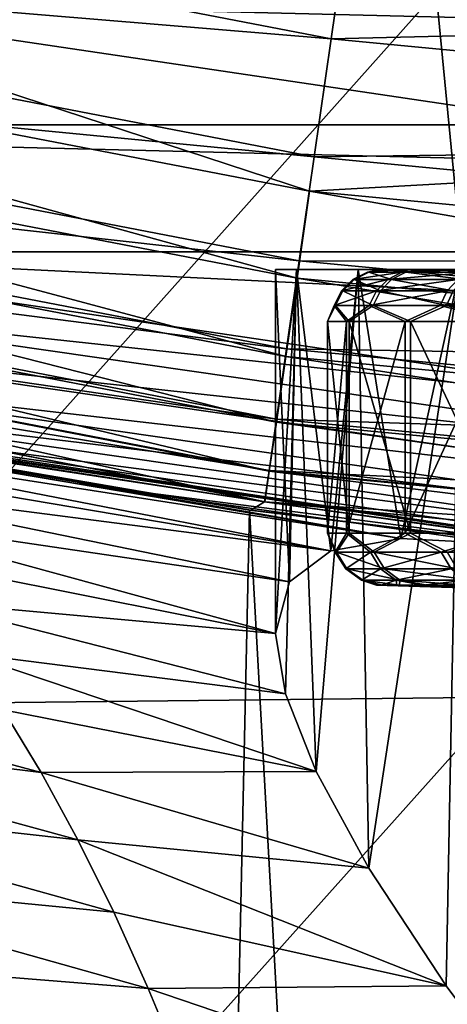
# Model space of a CAD drawing. Header units: millimetres. Extents: x -105 to 105, y -92 to 30.
# Tile 104 of 247: x -3.741 to -2.92, y -29.961 to -28.07. Entities that reach past the tile are written whole.
import ezdxf

# ---------------------------------------------------------------- set-up
doc = ezdxf.new("R2010")
doc.units = ezdxf.units.MM
doc.header["$LTSCALE"] = 59.53398
for name, color, linetype in [('101', 7, 'CONTINUOUS'), ('103', 7, 'CONTINUOUS'), ('160', 7, 'CONTINUOUS'), ('161', 7, 'CONTINUOUS'), ('22', 7, 'CONTINUOUS'), ('24', 7, 'CONTINUOUS'), ('29', 7, 'CONTINUOUS'), ('52', 7, 'CONTINUOUS'), ('53', 7, 'CONTINUOUS'), ('54', 7, 'CONTINUOUS'), ('55', 7, 'CONTINUOUS'), ('57', 7, 'CONTINUOUS'), ('67', 7, 'CONTINUOUS'), ('69', 7, 'CONTINUOUS'), ('7', 7, 'CONTINUOUS'), ('70', 7, 'CONTINUOUS'), ('73', 7, 'CONTINUOUS'), ('97', 7, 'CONTINUOUS'), ('99', 7, 'CONTINUOUS')]:
    doc.layers.add(name, color=color, linetype=linetype)

msp = doc.modelspace()

# ---------------------------------------------------------------- linework, layer by layer
at = {"layer": '101', "color": 7, "linetype": 'CONTINUOUS'}
for points in [[(-3.1086, -29.0561, 54.5591), (-3.15, -29.0561, 54.0665), (-3.1329, -29.0929, 54.3013), (-3.1086, -29.0561, 54.5591)], [(-3.15, -29.0561, 54.0665), (-3.1138, -29.0561, 53.5736), (-3.1354, -29.0929, 53.8316), (-3.15, -29.0561, 54.0665)], [(-3.1329, -29.0929, 54.3013), (-3.15, -29.0561, 54.0665), (-3.1354, -29.0929, 53.8316), (-3.1329, -29.0929, 54.3013)], [(-3.1354, -29.0929, 53.8316), (-3.1138, -29.0561, 53.5736), (-3.0678, -29.0929, 53.3667), (-3.1354, -29.0929, 53.8316)], [(-3.0605, -29.0929, 54.7655), (-3.1086, -29.0561, 54.5591), (-3.1329, -29.0929, 54.3013), (-3.0605, -29.0929, 54.7655)], [(-3.1138, -29.0561, 53.5736), (-3.0009, -29.0561, 53.0923), (-3.0678, -29.0929, 53.3667), (-3.1138, -29.0561, 53.5736)], [(-2.9907, -29.0561, 55.0391), (-3.1086, -29.0561, 54.5591), (-3.0605, -29.0929, 54.7655), (-2.9907, -29.0561, 55.0391)], [(-3.0678, -29.0929, 53.3667), (-3.0009, -29.0561, 53.0923), (-2.9317, -29.0929, 52.9171), (-3.0678, -29.0929, 53.3667)], [(-2.9196, -29.0929, 55.2136), (-2.9907, -29.0561, 55.0391), (-3.0605, -29.0929, 54.7655), (-2.9196, -29.0929, 55.2136)], [(-3.0009, -29.0561, 53.0923), (-2.8141, -29.0561, 52.6347), (-2.9317, -29.0929, 52.9171), (-3.0009, -29.0561, 53.0923)], [(-2.7991, -29.0561, 55.4948), (-2.9907, -29.0561, 55.0391), (-2.9196, -29.0929, 55.2136), (-2.7991, -29.0561, 55.4948)], [(-2.9317, -29.0929, 52.9171), (-2.8141, -29.0561, 52.6347), (-2.7301, -29.0929, 52.4928), (-2.9317, -29.0929, 52.9171)], [(-3.1329, -29.0929, 54.3013), (-3.1354, -29.0929, 53.8316), (-3.1128, -29.1246, 54.2997), (-3.1329, -29.0929, 54.3013)], [(-3.1354, -29.0929, 53.8316), (-3.0678, -29.0929, 53.3667), (-3.1153, -29.1246, 53.833), (-3.1354, -29.0929, 53.8316)], [(-3.1128, -29.1246, 54.2997), (-3.1354, -29.0929, 53.8316), (-3.1153, -29.1246, 53.833), (-3.1128, -29.1246, 54.2997)], [(-3.0605, -29.0929, 54.7655), (-3.1329, -29.0929, 54.3013), (-3.0408, -29.1246, 54.7609), (-3.0605, -29.0929, 54.7655)], [(-3.0408, -29.1246, 54.7609), (-3.1329, -29.0929, 54.3013), (-3.1128, -29.1246, 54.2997), (-3.0408, -29.1246, 54.7609)], [(-3.1153, -29.1246, 53.833), (-3.0678, -29.0929, 53.3667), (-3.0481, -29.1246, 53.3711), (-3.1153, -29.1246, 53.833)], [(-3.0678, -29.0929, 53.3667), (-2.9317, -29.0929, 52.9171), (-3.0481, -29.1246, 53.3711), (-3.0678, -29.0929, 53.3667)], [(-2.9196, -29.0929, 55.2136), (-3.0605, -29.0929, 54.7655), (-2.9009, -29.1246, 55.2061), (-2.9196, -29.0929, 55.2136)], [(-2.9009, -29.1246, 55.2061), (-3.0605, -29.0929, 54.7655), (-3.0408, -29.1246, 54.7609), (-2.9009, -29.1246, 55.2061)], [(-3.0481, -29.1246, 53.3711), (-2.9317, -29.0929, 52.9171), (-2.9129, -29.1246, 52.9244), (-3.0481, -29.1246, 53.3711)], [(-2.9317, -29.0929, 52.9171), (-2.7301, -29.0929, 52.4928), (-2.9129, -29.1246, 52.9244), (-2.9317, -29.0929, 52.9171)], [(-3.1128, -29.1246, 54.2997), (-3.1153, -29.1246, 53.833), (-3.0825, -29.1466, 54.2973), (-3.1128, -29.1246, 54.2997)], [(-3.1153, -29.1246, 53.833), (-3.0481, -29.1246, 53.3711), (-3.0849, -29.1466, 53.8351), (-3.1153, -29.1246, 53.833)], [(-3.0825, -29.1466, 54.2973), (-3.1153, -29.1246, 53.833), (-3.0849, -29.1466, 53.8351), (-3.0825, -29.1466, 54.2973)], [(-3.0408, -29.1246, 54.7609), (-3.1128, -29.1246, 54.2997), (-3.0112, -29.1466, 54.7539), (-3.0408, -29.1246, 54.7609)], [(-3.0112, -29.1466, 54.7539), (-3.1128, -29.1246, 54.2997), (-3.0825, -29.1466, 54.2973), (-3.0112, -29.1466, 54.7539)], [(-3.0849, -29.1466, 53.8351), (-3.0481, -29.1246, 53.3711), (-3.0185, -29.1466, 53.3777), (-3.0849, -29.1466, 53.8351)], [(-3.0481, -29.1246, 53.3711), (-2.9129, -29.1246, 52.9244), (-3.0185, -29.1466, 53.3777), (-3.0481, -29.1246, 53.3711)], [(-2.9009, -29.1246, 55.2061), (-3.0408, -29.1246, 54.7609), (-2.8727, -29.1466, 55.1949), (-2.9009, -29.1246, 55.2061)], [(-2.8727, -29.1466, 55.1949), (-3.0408, -29.1246, 54.7609), (-3.0112, -29.1466, 54.7539), (-2.8727, -29.1466, 55.1949)], [(-3.0185, -29.1466, 53.3777), (-2.9129, -29.1246, 52.9244), (-2.8845, -29.1466, 52.9353), (-3.0185, -29.1466, 53.3777)], [(-3.047, -29.1559, 53.8136), (-3.0561, -29.1559, 54.066), (-3.0849, -29.1466, 53.8351), (-3.047, -29.1559, 53.8136)], [(-3.047, -29.1559, 53.8136), (-3.0849, -29.1466, 53.8351), (-3.0185, -29.1466, 53.3777), (-3.047, -29.1559, 53.8136)], [(-3.0561, -29.1559, 54.066), (-3.0825, -29.1466, 54.2973), (-3.0849, -29.1466, 53.8351), (-3.0561, -29.1559, 54.066)], [(-3.0561, -29.1559, 54.066), (-3.0443, -29.1559, 54.3184), (-3.0825, -29.1466, 54.2973), (-3.0561, -29.1559, 54.066)], [(-3.0443, -29.1559, 54.3184), (-3.0118, -29.1559, 54.5688), (-3.0825, -29.1466, 54.2973), (-3.0443, -29.1559, 54.3184)], [(-3.0118, -29.1559, 54.5688), (-3.0112, -29.1466, 54.7539), (-3.0825, -29.1466, 54.2973), (-3.0118, -29.1559, 54.5688)], [(-3.0171, -29.1559, 53.5628), (-3.047, -29.1559, 53.8136), (-3.0185, -29.1466, 53.3777), (-3.0171, -29.1559, 53.5628)], [(-2.9665, -29.1559, 53.3153), (-3.0171, -29.1559, 53.5628), (-3.0185, -29.1466, 53.3777), (-2.9665, -29.1559, 53.3153)], [(-2.9665, -29.1559, 53.3153), (-3.0185, -29.1466, 53.3777), (-2.8845, -29.1466, 52.9353), (-2.9665, -29.1559, 53.3153)], [(-3.0118, -29.1559, 54.5688), (-2.9587, -29.1559, 54.8158), (-3.0112, -29.1466, 54.7539), (-3.0118, -29.1559, 54.5688)], [(-2.9587, -29.1559, 54.8158), (-2.8853, -29.1559, 55.0575), (-3.0112, -29.1466, 54.7539), (-2.9587, -29.1559, 54.8158)], [(-2.8853, -29.1559, 55.0575), (-2.8727, -29.1466, 55.1949), (-3.0112, -29.1466, 54.7539), (-2.8853, -29.1559, 55.0575)], [(-2.8957, -29.1559, 53.0729), (-2.9665, -29.1559, 53.3153), (-2.8845, -29.1466, 52.9353), (-2.8957, -29.1559, 53.0729)]]:
    msp.add_3dface(points, dxfattribs=at)
at = {"layer": '103', "color": 7, "linetype": 'CONTINUOUS'}
for points in [[(-3.0735, -28.5549, 53.8359), (-3.0072, -28.5549, 53.3802), (-3.1013, -28.5691, 53.834), (-3.0735, -28.5549, 53.8359)], [(-3.0988, -28.5691, 54.2986), (-3.0735, -28.5549, 53.8359), (-3.1013, -28.5691, 53.834), (-3.0988, -28.5691, 54.2986)], [(-3.1013, -28.5691, 53.834), (-3.0072, -28.5549, 53.3802), (-3.0344, -28.5691, 53.3741), (-3.1013, -28.5691, 53.834)], [(-3.071, -28.5549, 54.2964), (-3.0735, -28.5549, 53.8359), (-3.0988, -28.5691, 54.2986), (-3.071, -28.5549, 54.2964)], [(-3.0272, -28.5691, 54.7577), (-3.071, -28.5549, 54.2964), (-3.0988, -28.5691, 54.2986), (-3.0272, -28.5691, 54.7577)], [(-3.05, -28.55, 54.066), (-3.0409, -28.55, 53.8141), (-3.0735, -28.5549, 53.8359), (-3.05, -28.55, 54.066)], [(-3.071, -28.5549, 54.2964), (-3.05, -28.55, 54.066), (-3.0735, -28.5549, 53.8359), (-3.071, -28.5549, 54.2964)], [(-3.0409, -28.55, 53.8141), (-3.011, -28.55, 53.5638), (-3.0735, -28.5549, 53.8359), (-3.0409, -28.55, 53.8141)], [(-3.0735, -28.5549, 53.8359), (-3.011, -28.55, 53.5638), (-3.0072, -28.5549, 53.3802), (-3.0735, -28.5549, 53.8359)], [(-3.0382, -28.55, 54.3178), (-3.05, -28.55, 54.066), (-3.071, -28.5549, 54.2964), (-3.0382, -28.55, 54.3178)], [(-3, -28.5549, 54.7513), (-3.0382, -28.55, 54.3178), (-3.071, -28.5549, 54.2964), (-3, -28.5549, 54.7513)], [(-3, -28.5549, 54.7513), (-3.071, -28.5549, 54.2964), (-3.0272, -28.5691, 54.7577), (-3, -28.5549, 54.7513)], [(-3.0057, -28.55, 54.5678), (-3.0382, -28.55, 54.3178), (-3, -28.5549, 54.7513), (-3.0057, -28.55, 54.5678)], [(-3.0072, -28.5549, 53.3802), (-2.8738, -28.5549, 52.9395), (-3.0344, -28.5691, 53.3741), (-3.0072, -28.5549, 53.3802)], [(-3.0344, -28.5691, 53.3741), (-2.8738, -28.5549, 52.9395), (-2.8998, -28.5691, 52.9294), (-3.0344, -28.5691, 53.3741)], [(-2.8879, -28.5691, 55.2009), (-3, -28.5549, 54.7513), (-3.0272, -28.5691, 54.7577), (-2.8879, -28.5691, 55.2009)], [(-3.011, -28.55, 53.5638), (-2.9606, -28.55, 53.3168), (-3.0072, -28.5549, 53.3802), (-3.011, -28.55, 53.5638)], [(-2.9606, -28.55, 53.3168), (-2.8899, -28.55, 53.0748), (-3.0072, -28.5549, 53.3802), (-2.9606, -28.55, 53.3168)], [(-3.0072, -28.5549, 53.3802), (-2.8899, -28.55, 53.0748), (-2.8738, -28.5549, 52.9395), (-3.0072, -28.5549, 53.3802)], [(-2.9527, -28.55, 54.8142), (-3.0057, -28.55, 54.5678), (-3, -28.5549, 54.7513), (-2.9527, -28.55, 54.8142)], [(-2.862, -28.5549, 55.1906), (-2.9527, -28.55, 54.8142), (-3, -28.5549, 54.7513), (-2.862, -28.5549, 55.1906)], [(-2.862, -28.5549, 55.1906), (-3, -28.5549, 54.7513), (-2.8879, -28.5691, 55.2009), (-2.862, -28.5549, 55.1906)], [(-2.8795, -28.55, 55.0555), (-2.9527, -28.55, 54.8142), (-2.862, -28.5549, 55.1906), (-2.8795, -28.55, 55.0555)], [(-3.1013, -28.5691, 53.834), (-3.0344, -28.5691, 53.3741), (-3.1234, -28.5913, 53.8324), (-3.1013, -28.5691, 53.834)], [(-3.1209, -28.5913, 54.3004), (-3.1013, -28.5691, 53.834), (-3.1234, -28.5913, 53.8324), (-3.1209, -28.5913, 54.3004)], [(-3.1234, -28.5913, 53.8324), (-3.0344, -28.5691, 53.3741), (-3.0561, -28.5913, 53.3693), (-3.1234, -28.5913, 53.8324)], [(-3.0988, -28.5691, 54.2986), (-3.1013, -28.5691, 53.834), (-3.1209, -28.5913, 54.3004), (-3.0988, -28.5691, 54.2986)], [(-3.0487, -28.5913, 54.7627), (-3.0988, -28.5691, 54.2986), (-3.1209, -28.5913, 54.3004), (-3.0487, -28.5913, 54.7627)], [(-3.0272, -28.5691, 54.7577), (-3.0988, -28.5691, 54.2986), (-3.0487, -28.5913, 54.7627), (-3.0272, -28.5691, 54.7577)], [(-3.0344, -28.5691, 53.3741), (-2.8998, -28.5691, 52.9294), (-3.0561, -28.5913, 53.3693), (-3.0344, -28.5691, 53.3741)], [(-3.0561, -28.5913, 53.3693), (-2.8998, -28.5691, 52.9294), (-2.9205, -28.5913, 52.9215), (-3.0561, -28.5913, 53.3693)], [(-2.9085, -28.5913, 55.2091), (-3.0272, -28.5691, 54.7577), (-3.0487, -28.5913, 54.7627), (-2.9085, -28.5913, 55.2091)], [(-2.8879, -28.5691, 55.2009), (-3.0272, -28.5691, 54.7577), (-2.9085, -28.5913, 55.2091), (-2.8879, -28.5691, 55.2009)], [(-2.8998, -28.5691, 52.9294), (-2.7004, -28.5691, 52.5098), (-2.9205, -28.5913, 52.9215), (-2.8998, -28.5691, 52.9294)], [(-2.9205, -28.5913, 52.9215), (-2.7004, -28.5691, 52.5098), (-2.7197, -28.5913, 52.4988), (-2.9205, -28.5913, 52.9215)], [(-3.1234, -28.5913, 53.8324), (-3.0561, -28.5913, 53.3693), (-3.1375, -28.6192, 53.8314), (-3.1234, -28.5913, 53.8324)], [(-3.1351, -28.6192, 54.3015), (-3.1234, -28.5913, 53.8324), (-3.1375, -28.6192, 53.8314), (-3.1351, -28.6192, 54.3015)], [(-3.1375, -28.6192, 53.8314), (-3.0561, -28.5913, 53.3693), (-3.0699, -28.6192, 53.3662), (-3.1375, -28.6192, 53.8314)], [(-3.1209, -28.5913, 54.3004), (-3.1234, -28.5913, 53.8324), (-3.1351, -28.6192, 54.3015), (-3.1209, -28.5913, 54.3004)], [(-3.0626, -28.6192, 54.7659), (-3.1209, -28.5913, 54.3004), (-3.1351, -28.6192, 54.3015), (-3.0626, -28.6192, 54.7659)], [(-3.0487, -28.5913, 54.7627), (-3.1209, -28.5913, 54.3004), (-3.0626, -28.6192, 54.7659), (-3.0487, -28.5913, 54.7627)], [(-3.0561, -28.5913, 53.3693), (-2.9205, -28.5913, 52.9215), (-3.0699, -28.6192, 53.3662), (-3.0561, -28.5913, 53.3693)], [(-3.0699, -28.6192, 53.3662), (-2.9205, -28.5913, 52.9215), (-2.9337, -28.6192, 52.9163), (-3.0699, -28.6192, 53.3662)], [(-2.9217, -28.6192, 55.2144), (-3.0487, -28.5913, 54.7627), (-3.0626, -28.6192, 54.7659), (-2.9217, -28.6192, 55.2144)], [(-2.9085, -28.5913, 55.2091), (-3.0487, -28.5913, 54.7627), (-2.9217, -28.6192, 55.2144), (-2.9085, -28.5913, 55.2091)], [(-2.9205, -28.5913, 52.9215), (-2.7197, -28.5913, 52.4988), (-2.9337, -28.6192, 52.9163), (-2.9205, -28.5913, 52.9215)], [(-2.9337, -28.6192, 52.9163), (-2.7197, -28.5913, 52.4988), (-2.732, -28.6192, 52.4918), (-2.9337, -28.6192, 52.9163)], [(-2.7155, -28.6192, 55.6368), (-2.9085, -28.5913, 55.2091), (-2.9217, -28.6192, 55.2144), (-2.7155, -28.6192, 55.6368)], [(-3.1138, -28.65, 53.5736), (-3.15, -28.65, 54.0665), (-3.1375, -28.6192, 53.8314), (-3.1138, -28.65, 53.5736)], [(-3.15, -28.65, 54.0665), (-3.1086, -28.65, 54.5591), (-3.1351, -28.6192, 54.3015), (-3.15, -28.65, 54.0665)], [(-3.15, -28.65, 54.0665), (-3.1351, -28.6192, 54.3015), (-3.1375, -28.6192, 53.8314), (-3.15, -28.65, 54.0665)], [(-3.1138, -28.65, 53.5736), (-3.1375, -28.6192, 53.8314), (-3.0699, -28.6192, 53.3662), (-3.1138, -28.65, 53.5736)], [(-3.1086, -28.65, 54.5591), (-3.0626, -28.6192, 54.7659), (-3.1351, -28.6192, 54.3015), (-3.1086, -28.65, 54.5591)], [(-3.0009, -28.65, 53.0923), (-3.1138, -28.65, 53.5736), (-3.0699, -28.6192, 53.3662), (-3.0009, -28.65, 53.0923)], [(-3.1086, -28.65, 54.5591), (-2.9907, -28.65, 55.0391), (-3.0626, -28.6192, 54.7659), (-3.1086, -28.65, 54.5591)], [(-3.0009, -28.65, 53.0923), (-3.0699, -28.6192, 53.3662), (-2.9337, -28.6192, 52.9163), (-3.0009, -28.65, 53.0923)], [(-2.9907, -28.65, 55.0391), (-2.9217, -28.6192, 55.2144), (-3.0626, -28.6192, 54.7659), (-2.9907, -28.65, 55.0391)], [(-2.8141, -28.65, 52.6347), (-3.0009, -28.65, 53.0923), (-2.9337, -28.6192, 52.9163), (-2.8141, -28.65, 52.6347)], [(-2.9907, -28.65, 55.0391), (-2.7991, -28.65, 55.4948), (-2.9217, -28.6192, 55.2144), (-2.9907, -28.65, 55.0391)], [(-2.8141, -28.65, 52.6347), (-2.9337, -28.6192, 52.9163), (-2.732, -28.6192, 52.4918), (-2.8141, -28.65, 52.6347)], [(-2.7991, -28.65, 55.4948), (-2.7155, -28.6192, 55.6368), (-2.9217, -28.6192, 55.2144), (-2.7991, -28.65, 55.4948)]]:
    msp.add_3dface(points, dxfattribs=at)
at = {"layer": '160', "color": 7, "linetype": 'CONTINUOUS'}
for points in [[(-4.7634, -44.25, 3.5759), (-3.6346, -44.25, 4.084), (-4.3645, -28.8321, 3.7743), (-4.7634, -44.25, 3.5759)], [(-3.6346, -44.25, 4.084), (-3.3, -29.012, 4.2043), (-4.3645, -28.8321, 3.7743), (-3.6346, -44.25, 4.084)], [(-3.6346, -44.25, 4.084), (-2.453, -44.25, 4.4521), (-3.3, -29.012, 4.2043), (-3.6346, -44.25, 4.084)], [(-2.453, -44.25, 4.4521), (-2.2115, -29.1434, 4.5086), (-3.3, -29.012, 4.2043), (-2.453, -44.25, 4.4521)]]:
    msp.add_3dface(points, dxfattribs=at)
at = {"layer": '161', "color": 7, "linetype": 'CONTINUOUS'}
for points in [[(-3.6346, -44.25, -15.084), (-4.7634, -44.25, -14.5759), (-4.3645, -28.8321, -14.7743), (-3.6346, -44.25, -15.084)], [(-3.6346, -44.25, -15.084), (-4.3645, -28.8321, -14.7743), (-3.3, -29.012, -15.2043), (-3.6346, -44.25, -15.084)], [(-2.453, -44.25, -15.4521), (-3.6346, -44.25, -15.084), (-3.3, -29.012, -15.2043), (-2.453, -44.25, -15.4521)], [(-2.453, -44.25, -15.4521), (-3.3, -29.012, -15.2043), (-2.2115, -29.1434, -15.5086), (-2.453, -44.25, -15.4521)]]:
    msp.add_3dface(points, dxfattribs=at)
at = {"layer": '22', "color": 7, "linetype": 'CONTINUOUS'}
for points in [[(-4.4384, -29.4244, 55.2346), (-4.5326, -29.2931, 55.0062), (-3.7005, -29.5158, 55.0051), (-4.4384, -29.4244, 55.2346)], [(-3.7005, -29.5158, 55.0051), (-4.5326, -29.2931, 55.0062), (-3.7729, -29.3959, 54.7695), (-3.7005, -29.5158, 55.0051)], [(-4.3468, -29.5654, 55.4585), (-4.4384, -29.4244, 55.2346), (-3.6297, -29.6453, 55.2355), (-4.3468, -29.5654, 55.4585)], [(-3.6297, -29.6453, 55.2355), (-4.4384, -29.4244, 55.2346), (-3.7005, -29.5158, 55.0051), (-3.6297, -29.6453, 55.2355)], [(-4.2578, -29.7162, 55.6774), (-4.3468, -29.5654, 55.4585), (-3.5609, -29.7839, 55.4593), (-4.2578, -29.7162, 55.6774)], [(-3.5609, -29.7839, 55.4593), (-4.3468, -29.5654, 55.4585), (-3.6297, -29.6453, 55.2355), (-3.5609, -29.7839, 55.4593)], [(-4.1711, -29.8766, 55.8909), (-4.2578, -29.7162, 55.6774), (-3.4945, -29.9306, 55.6755), (-4.1711, -29.8766, 55.8909)], [(-3.4945, -29.9306, 55.6755), (-4.2578, -29.7162, 55.6774), (-3.5609, -29.7839, 55.4593), (-3.4945, -29.9306, 55.6755)], [(-4.0869, -30.0465, 56.0983), (-4.1711, -29.8766, 55.8909), (-3.4307, -30.0844, 55.883), (-4.0869, -30.0465, 56.0983)], [(-3.4307, -30.0844, 55.883), (-4.1711, -29.8766, 55.8909), (-3.4945, -29.9306, 55.6755), (-3.4307, -30.0844, 55.883)]]:
    msp.add_3dface(points, dxfattribs=at)
at = {"layer": '24', "color": 7, "linetype": 'CONTINUOUS'}
for points in [[(-4.3614, -28.8379, 52.8463), (-4.4301, -28.8193, 52.6205), (-3.0092, -29.0664, 52.8222), (-4.3614, -28.8379, 52.8463)], [(-3.0092, -29.0664, 52.8222), (-4.4301, -28.8193, 52.6205), (-3.6343, -28.9611, 52.5094), (-3.0092, -29.0664, 52.8222)], [(-4.2908, -28.8673, 53.0782), (-4.3614, -28.8379, 52.8463), (-3.0092, -29.0664, 52.8222), (-4.2908, -28.8673, 53.0782)], [(-4.2185, -28.9082, 53.3153), (-4.2908, -28.8673, 53.0782), (-3.1437, -29.0901, 53.2257), (-4.2185, -28.9082, 53.3153)], [(-3.1437, -29.0901, 53.2257), (-4.2908, -28.8673, 53.0782), (-3.0092, -29.0664, 52.8222), (-3.1437, -29.0901, 53.2257)], [(-4.1449, -28.9607, 53.5561), (-4.2185, -28.9082, 53.3153), (-3.1437, -29.0901, 53.2257), (-4.1449, -28.9607, 53.5561)], [(-4.0705, -29.0248, 53.7993), (-4.1449, -28.9607, 53.5561), (-3.2234, -29.1499, 53.6353), (-4.0705, -29.0248, 53.7993)], [(-3.2234, -29.1499, 53.6353), (-4.1449, -28.9607, 53.5561), (-3.1437, -29.0901, 53.2257), (-3.2234, -29.1499, 53.6353)], [(-2.8148, -29.0771, 52.4252), (-3.0092, -29.0664, 52.8222), (-3.6343, -28.9611, 52.5094), (-2.8148, -29.0771, 52.4252)], [(-3.9957, -29.1006, 54.0435), (-4.0705, -29.0248, 53.7993), (-3.25, -29.2489, 54.05), (-3.9957, -29.1006, 54.0435)], [(-3.25, -29.2489, 54.05), (-4.0705, -29.0248, 53.7993), (-3.2234, -29.1499, 53.6353), (-3.25, -29.2489, 54.05)], [(-3.9208, -29.188, 54.2875), (-3.9957, -29.1006, 54.0435), (-3.25, -29.2489, 54.05), (-3.9208, -29.188, 54.2875)], [(-3.8464, -29.2865, 54.5299), (-3.9208, -29.188, 54.2875), (-3.2309, -29.365, 54.402), (-3.8464, -29.2865, 54.5299)], [(-3.9208, -29.188, 54.2875), (-3.25, -29.2489, 54.05), (-3.2309, -29.365, 54.402), (-3.9208, -29.188, 54.2875)], [(-3.7729, -29.3959, 54.7695), (-3.8464, -29.2865, 54.5299), (-3.1722, -29.5142, 54.757), (-3.7729, -29.3959, 54.7695)], [(-3.1722, -29.5142, 54.757), (-3.8464, -29.2865, 54.5299), (-3.2309, -29.365, 54.402), (-3.1722, -29.5142, 54.757)], [(-3.7005, -29.5158, 55.0051), (-3.7729, -29.3959, 54.7695), (-3.1722, -29.5142, 54.757), (-3.7005, -29.5158, 55.0051)], [(-3.0708, -29.6999, 55.1144), (-3.7005, -29.5158, 55.0051), (-3.1722, -29.5142, 54.757), (-3.0708, -29.6999, 55.1144)], [(-3.6297, -29.6453, 55.2355), (-3.7005, -29.5158, 55.0051), (-3.0708, -29.6999, 55.1144), (-3.6297, -29.6453, 55.2355)], [(-3.5609, -29.7839, 55.4593), (-3.6297, -29.6453, 55.2355), (-2.9223, -29.9256, 55.4722), (-3.5609, -29.7839, 55.4593)], [(-2.9223, -29.9256, 55.4722), (-3.6297, -29.6453, 55.2355), (-3.0708, -29.6999, 55.1144), (-2.9223, -29.9256, 55.4722)], [(-3.4945, -29.9306, 55.6755), (-3.5609, -29.7839, 55.4593), (-2.9223, -29.9256, 55.4722), (-3.4945, -29.9306, 55.6755)], [(-2.7225, -30.1932, 55.8249), (-3.4945, -29.9306, 55.6755), (-2.9223, -29.9256, 55.4722), (-2.7225, -30.1932, 55.8249)], [(-3.4307, -30.0844, 55.883), (-3.4945, -29.9306, 55.6755), (-2.7225, -30.1932, 55.8249), (-3.4307, -30.0844, 55.883)]]:
    msp.add_3dface(points, dxfattribs=at)
at = {"layer": '29', "color": 7, "linetype": 'CONTINUOUS'}
for points in [[(-2.2544, -29.1392, 49.35), (-4.4301, -28.8193, 52.6205), (-4.4871, -28.8081, 49.35), (-2.2544, -29.1392, 49.35)], [(-3.6343, -28.9611, 52.5094), (-4.4301, -28.8193, 52.6205), (-2.2544, -29.1392, 49.35), (-3.6343, -28.9611, 52.5094)], [(-2.8148, -29.0771, 52.4252), (-3.6343, -28.9611, 52.5094), (-2.2544, -29.1392, 49.35), (-2.8148, -29.0771, 52.4252)]]:
    msp.add_3dface(points, dxfattribs=at)
at = {"layer": '52', "color": 7, "linetype": 'CONTINUOUS'}
for points in [[(-3.21, -28.55, 54.5585), (-3.25, -28.55, 54.05), (-3.0382, -28.55, 54.3178), (-3.21, -28.55, 54.5585)], [(-3.25, -28.55, 54.05), (-3.21, -28.55, 53.5415), (-3.0409, -28.55, 53.8141), (-3.25, -28.55, 54.05)], [(-3.0382, -28.55, 54.3178), (-3.25, -28.55, 54.05), (-3.05, -28.55, 54.066), (-3.0382, -28.55, 54.3178)], [(-3.05, -28.55, 54.066), (-3.25, -28.55, 54.05), (-3.0409, -28.55, 53.8141), (-3.05, -28.55, 54.066)], [(-3.091, -28.55, 55.0541), (-3.21, -28.55, 54.5585), (-2.9527, -28.55, 54.8142), (-3.091, -28.55, 55.0541)], [(-2.9527, -28.55, 54.8142), (-3.21, -28.55, 54.5585), (-3.0057, -28.55, 54.5678), (-2.9527, -28.55, 54.8142)], [(-3.0057, -28.55, 54.5678), (-3.21, -28.55, 54.5585), (-3.0382, -28.55, 54.3178), (-3.0057, -28.55, 54.5678)], [(-3.21, -28.55, 53.5415), (-3.091, -28.55, 53.0459), (-2.9606, -28.55, 53.3168), (-3.21, -28.55, 53.5415)], [(-3.0409, -28.55, 53.8141), (-3.21, -28.55, 53.5415), (-3.011, -28.55, 53.5638), (-3.0409, -28.55, 53.8141)], [(-3.011, -28.55, 53.5638), (-3.21, -28.55, 53.5415), (-2.9606, -28.55, 53.3168), (-3.011, -28.55, 53.5638)], [(-2.8958, -28.55, 55.5255), (-3.091, -28.55, 55.0541), (-2.6747, -28.55, 55.5157), (-2.8958, -28.55, 55.5255)], [(-2.6747, -28.55, 55.5157), (-3.091, -28.55, 55.0541), (-2.7866, -28.55, 55.2898), (-2.6747, -28.55, 55.5157)], [(-2.7866, -28.55, 55.2898), (-3.091, -28.55, 55.0541), (-2.8795, -28.55, 55.0555), (-2.7866, -28.55, 55.2898)], [(-2.8795, -28.55, 55.0555), (-3.091, -28.55, 55.0541), (-2.9527, -28.55, 54.8142), (-2.8795, -28.55, 55.0555)], [(-3.091, -28.55, 53.0459), (-2.8958, -28.55, 52.5745), (-2.7995, -28.55, 52.8395), (-3.091, -28.55, 53.0459)], [(-2.9606, -28.55, 53.3168), (-3.091, -28.55, 53.0459), (-2.8899, -28.55, 53.0748), (-2.9606, -28.55, 53.3168)], [(-2.8899, -28.55, 53.0748), (-3.091, -28.55, 53.0459), (-2.7995, -28.55, 52.8395), (-2.8899, -28.55, 53.0748)]]:
    msp.add_3dface(points, dxfattribs=at)
at = {"layer": '53', "color": 7, "linetype": 'CONTINUOUS'}
for points in [[(-3.2309, -29.365, 54.402), (-3.25, -29.2489, 54.05), (-3.21, -28.55, 54.5585), (-3.2309, -29.365, 54.402)], [(-3.25, -29.2489, 54.05), (-3.25, -28.55, 54.05), (-3.21, -28.55, 54.5585), (-3.25, -29.2489, 54.05)], [(-3.1722, -29.5142, 54.757), (-3.2309, -29.365, 54.402), (-3.21, -28.55, 54.5585), (-3.1722, -29.5142, 54.757)], [(-3.1722, -29.5142, 54.757), (-3.21, -28.55, 54.5585), (-3.091, -28.55, 55.0541), (-3.1722, -29.5142, 54.757)], [(-3.0708, -29.6999, 55.1144), (-3.1722, -29.5142, 54.757), (-3.091, -28.55, 55.0541), (-3.0708, -29.6999, 55.1144)], [(-3.0708, -29.6999, 55.1144), (-3.091, -28.55, 55.0541), (-2.8958, -28.55, 55.5255), (-3.0708, -29.6999, 55.1144)], [(-2.9223, -29.9256, 55.4722), (-3.0708, -29.6999, 55.1144), (-2.8958, -28.55, 55.5255), (-2.9223, -29.9256, 55.4722)], [(-2.7225, -30.1932, 55.8249), (-2.9223, -29.9256, 55.4722), (-2.8958, -28.55, 55.5255), (-2.7225, -30.1932, 55.8249)]]:
    msp.add_3dface(points, dxfattribs=at)
at = {"layer": '54', "color": 7, "linetype": 'CONTINUOUS'}
for points in [[(-3.25, -29.2489, 54.05), (-3.2234, -29.1499, 53.6353), (-3.25, -28.55, 54.05), (-3.25, -29.2489, 54.05)], [(-3.25, -28.55, 54.05), (-3.2234, -29.1499, 53.6353), (-3.21, -28.55, 53.5415), (-3.25, -28.55, 54.05)], [(-3.2234, -29.1499, 53.6353), (-3.1437, -29.0901, 53.2257), (-3.21, -28.55, 53.5415), (-3.2234, -29.1499, 53.6353)], [(-3.1437, -29.0901, 53.2257), (-3.091, -28.55, 53.0459), (-3.21, -28.55, 53.5415), (-3.1437, -29.0901, 53.2257)], [(-3.1437, -29.0901, 53.2257), (-3.0092, -29.0664, 52.8222), (-3.091, -28.55, 53.0459), (-3.1437, -29.0901, 53.2257)], [(-3.0092, -29.0664, 52.8222), (-2.8958, -28.55, 52.5745), (-3.091, -28.55, 53.0459), (-3.0092, -29.0664, 52.8222)], [(-3.0092, -29.0664, 52.8222), (-2.8148, -29.0771, 52.4252), (-2.8958, -28.55, 52.5745), (-3.0092, -29.0664, 52.8222)]]:
    msp.add_3dface(points, dxfattribs=at)
at = {"layer": '55', "color": 7, "linetype": 'CONTINUOUS'}
for points in [[(6.5803, -27.9753, 49.05), (5.5054, -28.2723, 49.05), (-6.5803, -27.9753, 49.05), (6.5803, -27.9753, 49.05)], [(-6.5803, -27.9753, 49.05), (5.5054, -28.2723, 49.05), (-5.5054, -28.2723, 49.05), (-6.5803, -27.9753, 49.05)], [(5.5054, -28.2723, 49.05), (4.4172, -28.5161, 49.05), (-5.5054, -28.2723, 49.05), (5.5054, -28.2723, 49.05)], [(-5.5054, -28.2723, 49.05), (4.4172, -28.5161, 49.05), (-4.4172, -28.5161, 49.05), (-5.5054, -28.2723, 49.05)], [(4.4172, -28.5161, 49.05), (2.2144, -28.8417, 49.05), (-4.4172, -28.5161, 49.05), (4.4172, -28.5161, 49.05)], [(-4.4172, -28.5161, 49.05), (2.2144, -28.8417, 49.05), (-2.2144, -28.8417, 49.05), (-4.4172, -28.5161, 49.05)]]:
    msp.add_3dface(points, dxfattribs=at)
at = {"layer": '57', "color": 7, "linetype": 'CONTINUOUS'}
for points in [[(-4.4172, -28.5161, 49.05), (-2.2144, -28.8417, 49.05), (-4.3106, -28.6157, 49.0601), (-4.4172, -28.5161, 49.05)], [(-4.3106, -28.6157, 49.0601), (-2.1651, -28.9242, 49.0601), (-4.3244, -28.6869, 49.0901), (-4.3106, -28.6157, 49.0601)], [(-4.3106, -28.6157, 49.0601), (-2.2144, -28.8417, 49.05), (-2.1651, -28.9242, 49.0601), (-4.3106, -28.6157, 49.0601)], [(-4.3244, -28.6869, 49.0901), (-2.172, -28.9963, 49.0901), (-4.3361, -28.748, 49.1378), (-4.3244, -28.6869, 49.0901)], [(-4.3244, -28.6869, 49.0901), (-2.1651, -28.9242, 49.0601), (-2.172, -28.9963, 49.0901), (-4.3244, -28.6869, 49.0901)], [(-4.3361, -28.748, 49.1378), (-2.1779, -29.0583, 49.1378), (-4.3452, -28.7949, 49.1999), (-4.3361, -28.748, 49.1378)], [(-4.3361, -28.748, 49.1378), (-2.172, -28.9963, 49.0901), (-2.1779, -29.0583, 49.1378), (-4.3361, -28.748, 49.1378)], [(-4.3452, -28.7949, 49.1999), (-2.1825, -29.1058, 49.1999), (-4.3508, -28.8243, 49.2724), (-4.3452, -28.7949, 49.1999)], [(-4.3452, -28.7949, 49.1999), (-2.1779, -29.0583, 49.1378), (-2.1825, -29.1058, 49.1999), (-4.3452, -28.7949, 49.1999)], [(-2.2544, -29.1392, 49.35), (-4.4871, -28.8081, 49.35), (-4.3508, -28.8243, 49.2724), (-2.2544, -29.1392, 49.35)], [(-2.2544, -29.1392, 49.35), (-4.3508, -28.8243, 49.2724), (-2.1853, -29.1357, 49.2724), (-2.2544, -29.1392, 49.35)], [(-4.3508, -28.8243, 49.2724), (-2.1825, -29.1058, 49.1999), (-2.1853, -29.1357, 49.2724), (-4.3508, -28.8243, 49.2724)]]:
    msp.add_3dface(points, dxfattribs=at)
at = {"layer": '67', "color": 7, "linetype": 'CONTINUOUS'}
for points in [[(-2.2544, -29.1392, 45.8), (-4.4871, -28.8081, 45.8), (-3.3, -29.012, 4.2043), (-2.2544, -29.1392, 45.8)], [(-3.3, -29.012, 4.2043), (-4.4871, -28.8081, 45.8), (-4.3645, -28.8321, 3.7743), (-3.3, -29.012, 4.2043)], [(-4.4145, -28.8224, -16.25), (-3.2974, -29.0124, -16.25), (-4.3645, -28.8321, -14.7743), (-4.4145, -28.8224, -16.25)], [(-4.3645, -28.8321, -14.7743), (-3.2974, -29.0124, -16.25), (-3.3, -29.012, -15.2043), (-4.3645, -28.8321, -14.7743)], [(-2.2115, -29.1434, 4.5086), (-2.2544, -29.1392, 45.8), (-3.3, -29.012, 4.2043), (-2.2115, -29.1434, 4.5086)], [(-3.3, -29.012, -15.2043), (-3.2974, -29.0124, -16.25), (-2.2115, -29.1434, -15.5086), (-3.3, -29.012, -15.2043)], [(-3.2974, -29.0124, -16.25), (-2.1722, -29.1472, -16.25), (-2.2115, -29.1434, -15.5086), (-3.2974, -29.0124, -16.25)]]:
    msp.add_3dface(points, dxfattribs=at)
at = {"layer": '69', "color": 7, "linetype": 'CONTINUOUS'}
msp.add_3dface([(-2.1762, -28.3431, 46.6), (4.3313, -28.0234, 46.6), (-4.3313, -28.0234, 46.6), (-2.1762, -28.3431, 46.6)], dxfattribs=at)
at = {"layer": '7', "color": 7, "linetype": 'CONTINUOUS'}
for points in [[(-2.9416, -28.0176, 70.8122), (-2.8104, -29.371, 70.815), (-1.4939, -27.9899, 70.9873), (-2.9416, -28.0176, 70.8122)], [(-4.3568, -28.0398, 70.5195), (-4.1626, -29.386, 70.5269), (-2.9416, -28.0176, 70.8122), (-4.3568, -28.0398, 70.5195)], [(-2.9416, -28.0176, 70.8122), (-4.1626, -29.386, 70.5269), (-2.8104, -29.371, 70.815), (-2.9416, -28.0176, 70.8122)], [(-4.1626, -29.386, 70.5269), (-4.0356, -30.7406, 70.5292), (-2.8104, -29.371, 70.815), (-4.1626, -29.386, 70.5269)], [(-2.8104, -29.371, 70.815), (-4.0356, -30.7406, 70.5292), (-2.7243, -30.7283, 70.8155), (-2.8104, -29.371, 70.815)]]:
    msp.add_3dface(points, dxfattribs=at)
at = {"layer": '70', "color": 7, "linetype": 'CONTINUOUS'}
for points in [[(-3.2087, -28.567, 46.5211), (-5.2756, -27.9964, 46.5801), (-5.3155, -28.1609, 46.5211), (-3.2087, -28.567, 46.5211)], [(-3.1846, -28.3994, 46.5801), (-4.3313, -28.0234, 46.6), (-5.2756, -27.9964, 46.5801), (-3.1846, -28.3994, 46.5801)], [(-3.1846, -28.3994, 46.5801), (-5.2756, -27.9964, 46.5801), (-3.2087, -28.567, 46.5211), (-3.1846, -28.3994, 46.5801)], [(-2.1762, -28.3431, 46.6), (-4.3313, -28.0234, 46.6), (-3.1846, -28.3994, 46.5801), (-2.1762, -28.3431, 46.6)], [(-3.2303, -28.7173, 46.4258), (-5.3155, -28.1609, 46.5211), (-5.3513, -28.3085, 46.4258), (-3.2303, -28.7173, 46.4258)], [(-3.2087, -28.567, 46.5211), (-5.3155, -28.1609, 46.5211), (-3.2303, -28.7173, 46.4258), (-3.2087, -28.567, 46.5211)], [(-3.2484, -28.8429, 46.2991), (-5.3513, -28.3085, 46.4258), (-5.3813, -28.4318, 46.2991), (-3.2484, -28.8429, 46.2991)], [(-3.2303, -28.7173, 46.4258), (-5.3513, -28.3085, 46.4258), (-3.2484, -28.8429, 46.2991), (-3.2303, -28.7173, 46.4258)], [(-1.0647, -28.6018, 46.5801), (-2.1762, -28.3431, 46.6), (-3.1846, -28.3994, 46.5801), (-1.0647, -28.6018, 46.5801)], [(-1.0728, -28.7709, 46.5211), (-3.1846, -28.3994, 46.5801), (-3.2087, -28.567, 46.5211), (-1.0728, -28.7709, 46.5211)], [(-1.0647, -28.6018, 46.5801), (-3.1846, -28.3994, 46.5801), (-1.0728, -28.7709, 46.5211), (-1.0647, -28.6018, 46.5801)], [(-3.262, -28.9374, 46.1473), (-5.3813, -28.4318, 46.2991), (-5.4038, -28.5246, 46.1473), (-3.262, -28.9374, 46.1473)], [(-3.2484, -28.8429, 46.2991), (-5.3813, -28.4318, 46.2991), (-3.262, -28.9374, 46.1473), (-3.2484, -28.8429, 46.2991)], [(-3.2704, -28.996, 45.978), (-5.4038, -28.5246, 46.1473), (-5.4177, -28.5822, 45.978), (-3.2704, -28.996, 45.978)], [(-3.262, -28.9374, 46.1473), (-5.4038, -28.5246, 46.1473), (-3.2704, -28.996, 45.978), (-3.262, -28.9374, 46.1473)], [(-1.08, -28.9227, 46.4258), (-3.2087, -28.567, 46.5211), (-3.2303, -28.7173, 46.4258), (-1.08, -28.9227, 46.4258)], [(-1.0728, -28.7709, 46.5211), (-3.2087, -28.567, 46.5211), (-1.08, -28.9227, 46.4258), (-1.0728, -28.7709, 46.5211)], [(-4.4871, -28.8081, 45.8), (-3.2704, -28.996, 45.978), (-5.4177, -28.5822, 45.978), (-4.4871, -28.8081, 45.8)], [(-1.0861, -29.0494, 46.2991), (-3.2303, -28.7173, 46.4258), (-3.2484, -28.8429, 46.2991), (-1.0861, -29.0494, 46.2991)], [(-1.08, -28.9227, 46.4258), (-3.2303, -28.7173, 46.4258), (-1.0861, -29.0494, 46.2991), (-1.08, -28.9227, 46.4258)], [(-4.4871, -28.8081, 45.8), (-2.2544, -29.1392, 45.8), (-3.2704, -28.996, 45.978), (-4.4871, -28.8081, 45.8)], [(-1.0906, -29.1447, 46.1473), (-3.2484, -28.8429, 46.2991), (-3.262, -28.9374, 46.1473), (-1.0906, -29.1447, 46.1473)], [(-1.0861, -29.0494, 46.2991), (-3.2484, -28.8429, 46.2991), (-1.0906, -29.1447, 46.1473), (-1.0861, -29.0494, 46.2991)], [(-1.0934, -29.2039, 45.978), (-3.262, -28.9374, 46.1473), (-3.2704, -28.996, 45.978), (-1.0934, -29.2039, 45.978)], [(-1.0906, -29.1447, 46.1473), (-3.262, -28.9374, 46.1473), (-1.0934, -29.2039, 45.978), (-1.0906, -29.1447, 46.1473)], [(-2.2544, -29.1392, 45.8), (-1.0934, -29.2039, 45.978), (-3.2704, -28.996, 45.978), (-2.2544, -29.1392, 45.8)]]:
    msp.add_3dface(points, dxfattribs=at)
at = {"layer": '73', "color": 7, "linetype": 'CONTINUOUS'}
for points in [[(-5.2071, -27.7093, -17.932), (-3.1433, -28.1071, -17.932), (-5.261, -27.9314, -17.7608), (-5.2071, -27.7093, -17.932)], [(-5.2071, -27.7093, -17.932), (-3.1076, -27.859, -18.069), (-3.1433, -28.1071, -17.932), (-5.2071, -27.7093, -17.932)], [(-3.1076, -27.859, -18.069), (-1.039, -28.0566, -18.069), (-3.1433, -28.1071, -17.932), (-3.1076, -27.859, -18.069)], [(-5.261, -27.9314, -17.7608), (-3.1758, -28.3334, -17.7608), (-5.3086, -28.1276, -17.5586), (-5.261, -27.9314, -17.7608)], [(-5.261, -27.9314, -17.7608), (-3.1433, -28.1071, -17.932), (-3.1758, -28.3334, -17.7608), (-5.261, -27.9314, -17.7608)], [(-3.1433, -28.1071, -17.932), (-1.039, -28.0566, -18.069), (-1.051, -28.307, -17.932), (-3.1433, -28.1071, -17.932)], [(-3.1433, -28.1071, -17.932), (-1.051, -28.307, -17.932), (-3.1758, -28.3334, -17.7608), (-3.1433, -28.1071, -17.932)], [(-5.3086, -28.1276, -17.5586), (-3.2045, -28.5332, -17.5586), (-5.3489, -28.2938, -17.3298), (-5.3086, -28.1276, -17.5586)], [(-5.3086, -28.1276, -17.5586), (-3.1758, -28.3334, -17.7608), (-3.2045, -28.5332, -17.5586), (-5.3086, -28.1276, -17.5586)], [(-5.3489, -28.2938, -17.3298), (-3.2289, -28.7024, -17.3298), (-5.3811, -28.4266, -17.079), (-5.3489, -28.2938, -17.3298)], [(-5.3489, -28.2938, -17.3298), (-3.2045, -28.5332, -17.5586), (-3.2289, -28.7024, -17.3298), (-5.3489, -28.2938, -17.3298)], [(-3.1758, -28.3334, -17.7608), (-1.051, -28.307, -17.932), (-1.0618, -28.5353, -17.7608), (-3.1758, -28.3334, -17.7608)], [(-3.1758, -28.3334, -17.7608), (-1.0618, -28.5353, -17.7608), (-3.2045, -28.5332, -17.5586), (-3.1758, -28.3334, -17.7608)], [(-5.3811, -28.4266, -17.079), (-3.2483, -28.8377, -17.079), (-5.4046, -28.5233, -16.8113), (-5.3811, -28.4266, -17.079)], [(-5.3811, -28.4266, -17.079), (-3.2289, -28.7024, -17.3298), (-3.2483, -28.8377, -17.079), (-5.3811, -28.4266, -17.079)], [(-5.4046, -28.5233, -16.8113), (-3.2625, -28.9362, -16.8113), (-5.4189, -28.582, -16.5321), (-5.4046, -28.5233, -16.8113)], [(-5.4046, -28.5233, -16.8113), (-3.2483, -28.8377, -17.079), (-3.2625, -28.9362, -16.8113), (-5.4046, -28.5233, -16.8113)], [(-3.2045, -28.5332, -17.5586), (-1.0714, -28.7369, -17.5586), (-3.2289, -28.7024, -17.3298), (-3.2045, -28.5332, -17.5586)], [(-3.2045, -28.5332, -17.5586), (-1.0618, -28.5353, -17.7608), (-1.0714, -28.7369, -17.5586), (-3.2045, -28.5332, -17.5586)], [(-4.4145, -28.8224, -16.25), (-5.4189, -28.582, -16.5321), (-3.2711, -28.996, -16.5321), (-4.4145, -28.8224, -16.25)], [(-5.4189, -28.582, -16.5321), (-3.2625, -28.9362, -16.8113), (-3.2711, -28.996, -16.5321), (-5.4189, -28.582, -16.5321)], [(-3.2289, -28.7024, -17.3298), (-1.0796, -28.9077, -17.3298), (-3.2483, -28.8377, -17.079), (-3.2289, -28.7024, -17.3298)], [(-3.2289, -28.7024, -17.3298), (-1.0714, -28.7369, -17.5586), (-1.0796, -28.9077, -17.3298), (-3.2289, -28.7024, -17.3298)], [(-3.2974, -29.0124, -16.25), (-4.4145, -28.8224, -16.25), (-3.2711, -28.996, -16.5321), (-3.2974, -29.0124, -16.25)], [(-3.2483, -28.8377, -17.079), (-1.0861, -29.0442, -17.079), (-3.2625, -28.9362, -16.8113), (-3.2483, -28.8377, -17.079)], [(-3.2483, -28.8377, -17.079), (-1.0796, -28.9077, -17.3298), (-1.0861, -29.0442, -17.079), (-3.2483, -28.8377, -17.079)], [(-3.2625, -28.9362, -16.8113), (-1.0908, -29.1437, -16.8113), (-3.2711, -28.996, -16.5321), (-3.2625, -28.9362, -16.8113)], [(-3.2625, -28.9362, -16.8113), (-1.0861, -29.0442, -17.079), (-1.0908, -29.1437, -16.8113), (-3.2625, -28.9362, -16.8113)], [(-2.1722, -29.1472, -16.25), (-3.2974, -29.0124, -16.25), (-3.2711, -28.996, -16.5321), (-2.1722, -29.1472, -16.25)], [(-2.1722, -29.1472, -16.25), (-3.2711, -28.996, -16.5321), (-1.0937, -29.204, -16.5321), (-2.1722, -29.1472, -16.25)], [(-3.2711, -28.996, -16.5321), (-1.0908, -29.1437, -16.8113), (-1.0937, -29.204, -16.5321), (-3.2711, -28.996, -16.5321)]]:
    msp.add_3dface(points, dxfattribs=at)
at = {"layer": '97', "color": 7, "linetype": 'CONTINUOUS'}
for points in [[(-3.047, -29.1559, 53.8136), (0, -29.25, 54.05), (-3.0561, -29.1559, 54.066), (-3.047, -29.1559, 53.8136)], [(-3.0561, -29.1559, 54.066), (0, -29.25, 54.05), (-3.0443, -29.1559, 54.3184), (-3.0561, -29.1559, 54.066)], [(-3.0171, -29.1559, 53.5628), (0, -29.25, 54.05), (-3.047, -29.1559, 53.8136), (-3.0171, -29.1559, 53.5628)], [(-3.0443, -29.1559, 54.3184), (0, -29.25, 54.05), (-3.0118, -29.1559, 54.5688), (-3.0443, -29.1559, 54.3184)], [(-2.9665, -29.1559, 53.3153), (0, -29.25, 54.05), (-3.0171, -29.1559, 53.5628), (-2.9665, -29.1559, 53.3153)], [(-3.0118, -29.1559, 54.5688), (0, -29.25, 54.05), (-2.9587, -29.1559, 54.8158), (-3.0118, -29.1559, 54.5688)], [(-2.8957, -29.1559, 53.0729), (0, -29.25, 54.05), (-2.9665, -29.1559, 53.3153), (-2.8957, -29.1559, 53.0729)], [(-2.9587, -29.1559, 54.8158), (0, -29.25, 54.05), (-2.8853, -29.1559, 55.0575), (-2.9587, -29.1559, 54.8158)]]:
    msp.add_3dface(points, dxfattribs=at)
at = {"layer": '99', "color": 7, "linetype": 'CONTINUOUS'}
for points in [[(-3.15, -28.65, 54.0665), (-3.1138, -28.65, 53.5736), (-3.15, -29.0561, 54.0665), (-3.15, -28.65, 54.0665)], [(-3.15, -29.0561, 54.0665), (-3.1138, -28.65, 53.5736), (-3.1138, -29.0561, 53.5736), (-3.15, -29.0561, 54.0665)], [(-3.1086, -28.65, 54.5591), (-3.15, -28.65, 54.0665), (-3.1086, -29.0561, 54.5591), (-3.1086, -28.65, 54.5591)], [(-3.1086, -29.0561, 54.5591), (-3.15, -28.65, 54.0665), (-3.15, -29.0561, 54.0665), (-3.1086, -29.0561, 54.5591)], [(-3.1138, -28.65, 53.5736), (-3.0009, -28.65, 53.0923), (-3.1138, -29.0561, 53.5736), (-3.1138, -28.65, 53.5736)], [(-3.1138, -29.0561, 53.5736), (-3.0009, -28.65, 53.0923), (-3.0009, -29.0561, 53.0923), (-3.1138, -29.0561, 53.5736)], [(-2.9907, -28.65, 55.0391), (-3.1086, -28.65, 54.5591), (-2.9907, -29.0561, 55.0391), (-2.9907, -28.65, 55.0391)], [(-2.9907, -29.0561, 55.0391), (-3.1086, -28.65, 54.5591), (-3.1086, -29.0561, 54.5591), (-2.9907, -29.0561, 55.0391)], [(-3.0009, -28.65, 53.0923), (-2.8141, -28.65, 52.6347), (-3.0009, -29.0561, 53.0923), (-3.0009, -28.65, 53.0923)], [(-3.0009, -29.0561, 53.0923), (-2.8141, -28.65, 52.6347), (-2.8141, -29.0561, 52.6347), (-3.0009, -29.0561, 53.0923)], [(-2.7991, -28.65, 55.4948), (-2.9907, -28.65, 55.0391), (-2.7991, -29.0561, 55.4948), (-2.7991, -28.65, 55.4948)], [(-2.7991, -29.0561, 55.4948), (-2.9907, -28.65, 55.0391), (-2.9907, -29.0561, 55.0391), (-2.7991, -29.0561, 55.4948)]]:
    msp.add_3dface(points, dxfattribs=at)

doc.saveas('drawing.dxf')
